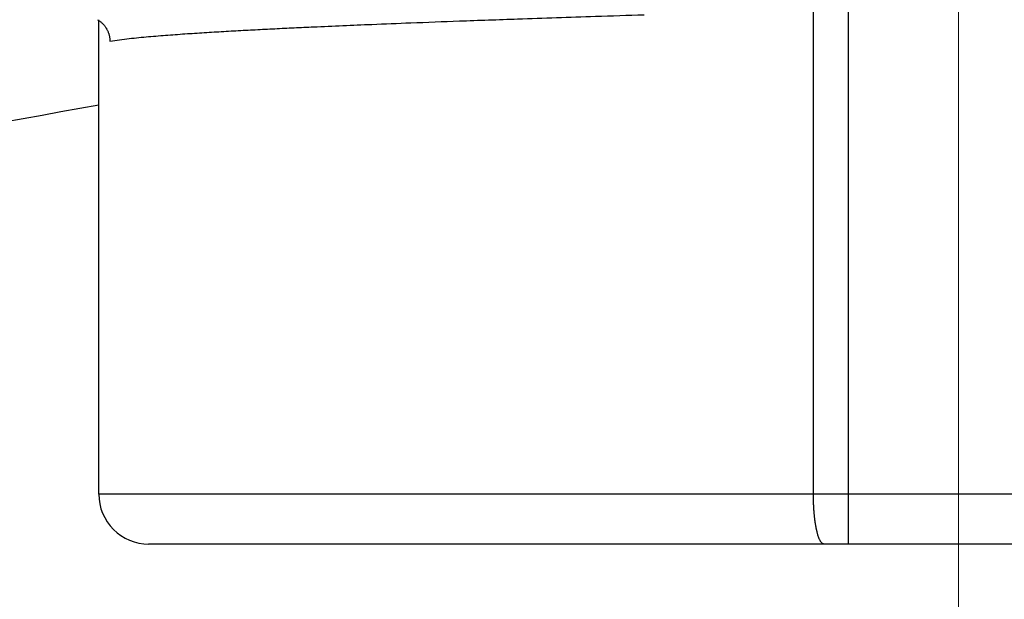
# Model space of a CAD drawing. Header units: millimetres. Extents: x 0 to 1071, y 0 to 742.
# Tile 42 of 131: x 159.85 to 165.78, y 428.47 to 431.95. Entities that reach past the tile are written whole.
import ezdxf

# ---------------------------------------------------------------- set-up
doc = ezdxf.new("R2010")
doc.units = ezdxf.units.MM
doc.header["$LTSCALE"] = 0.454724
doc.linetypes.add('CENTER', pattern=[50.8, 31.75, -6.35, 6.35, -6.35])
doc.layers.add('NoLayerName_001', color=7, linetype='Continuous')

msp = doc.modelspace()

# ---------------------------------------------------------------- linework, layer by layer
at = {"layer": 'NoLayerName_001', "color": 4, "linetype": 'CENTER', "lineweight": 13}
msp.add_line((165.5, 426.875), (165.5, 446.875), dxfattribs=at)
at = {"layer": 'NoLayerName_001', "color": 60, "linetype": 'Continuous', "lineweight": 25}
for p, q in [((164.6263, 429.0999), (164.6263, 439.7162)), ((164.8371, 428.7999), (164.8371, 439.7114)), ((160.3252, 429.0999), (160.3252, 431.9548)), ((171.2252, 429.0999), (160.3252, 429.0999)), ((170.9252, 428.7999), (160.6252, 428.7999))]:
    msp.add_line(p, q, dxfattribs=at)
at = {"layer": 'NoLayerName_001', "color": 7, "linetype": 'Continuous', "lineweight": 25}
msp.add_arc((150, 487.5), 57, 272.99416, 280.43639, dxfattribs=at)
at = {"layer": 'NoLayerName_001', "color": 60, "linetype": 'Continuous', "lineweight": 25}
msp.add_arc((160.6252, 429.0999), 0.3, 180, 270.00012, dxfattribs=at)
for points, knots in [([(160.3923, 431.8249), (160.4116, 431.8279), (160.45, 431.8345), (160.5082, 431.8413), (160.5664, 431.8475), (160.6247, 431.853), (160.683, 431.858), (160.7413, 431.8625), (160.7997, 431.8668), (160.8581, 431.8709), (160.9165, 431.8747), (160.9749, 431.8784), (161.0334, 431.8819), (161.0918, 431.8853), (161.1697, 431.8897), (161.2671, 431.8949), (161.3841, 431.9008), (161.501, 431.9064), (161.6374, 431.9127), (161.7934, 431.9196), (161.9883, 431.9277), (162.2222, 431.937), (162.5147, 431.9479), (162.8852, 431.961), (163.2557, 431.9735), (163.5092, 431.9816), (163.6067, 431.9847)], [0, 0, 0, 0, 0.058532, 0.117068, 0.175599, 0.234131, 0.292665, 0.351203, 0.40974, 0.468275, 0.526807, 0.585339, 0.643871, 0.702403, 0.760934, 0.877999, 0.995065, 1.11213, 1.229195, 1.404792, 1.580389, 1.814518, 2.10718, 2.458374, 2.926632, 3.219294, 3.219294, 3.219294, 3.219294]), ([(160.3182, 431.9548), (160.3204, 431.9535), (160.3248, 431.9508), (160.3312, 431.9463), (160.3374, 431.9415), (160.3433, 431.9364), (160.3489, 431.931), (160.3543, 431.9253), (160.3594, 431.9193), (160.3641, 431.913), (160.3685, 431.9065), (160.3726, 431.8998), (160.3763, 431.8928), (160.3796, 431.8857), (160.3826, 431.8784), (160.3852, 431.871), (160.3873, 431.8634), (160.3891, 431.8558), (160.3905, 431.8481), (160.3915, 431.8404), (160.3922, 431.8326), (160.3922, 431.8275), (160.3923, 431.8249)], [0, 0, 0, 0, 0.0077532, 0.0155314, 0.0233322, 0.0311523, 0.0389881, 0.046836, 0.0546921, 0.0625532, 0.0704162, 0.0782791, 0.0861408, 0.094001, 0.1018584, 0.1097108, 0.1175555, 0.1253889, 0.1332077, 0.141008, 0.1487865, 0.1565399, 0.1565399, 0.1565399, 0.1565399]), ([(164.6293, 429.008), (164.6292, 429.01), (164.629, 429.0138), (164.6286, 429.0195), (164.6283, 429.0252), (164.628, 429.031), (164.6277, 429.0367), (164.6275, 429.0425), (164.6273, 429.0482), (164.6271, 429.054), (164.6269, 429.0597), (164.6267, 429.0654), (164.6266, 429.0712), (164.6265, 429.0769), (164.6264, 429.0827), (164.6263, 429.0884), (164.6263, 429.0942), (164.6263, 429.098), (164.6263, 429.0999)], [0, 0, 0, 0, 0.00574695, 0.01149394, 0.01724097, 0.02298804, 0.02873515, 0.03448226, 0.04022938, 0.04597648, 0.05172356, 0.0574706, 0.0632176, 0.06896455, 0.07471142, 0.08045821, 0.0862049, 0.09195146, 0.09195146, 0.09195146, 0.09195146]), ([(164.6895, 428.7999), (164.6877, 428.8003), (164.6837, 428.8007), (164.6788, 428.8042), (164.6746, 428.8082), (164.6711, 428.8128), (164.6681, 428.8177), (164.6653, 428.8227), (164.6628, 428.8279), (164.6605, 428.8332), (164.6584, 428.8386), (164.6565, 428.844), (164.6547, 428.8495), (164.653, 428.855), (164.6514, 428.8605), (164.6499, 428.866), (164.6485, 428.8716), (164.6472, 428.8772), (164.6459, 428.8828), (164.6447, 428.8884), (164.6435, 428.8941), (164.6424, 428.8997), (164.6414, 428.9053), (164.6404, 428.911), (164.6395, 428.9167), (164.6386, 428.9224), (164.6377, 428.928), (164.6369, 428.9337), (164.6361, 428.9394), (164.6354, 428.9451), (164.6347, 428.9508), (164.634, 428.9565), (164.6334, 428.9622), (164.6327, 428.968), (164.6322, 428.9737), (164.6316, 428.9794), (164.6311, 428.9851), (164.6306, 428.9908), (164.6302, 428.9966), (164.6297, 429.0023), (164.6295, 429.0061), (164.6293, 429.008)], [0, 0, 0, 0, 0.0057318, 0.0116722, 0.0175311, 0.0232493, 0.0289872, 0.0347483, 0.0405043, 0.0462552, 0.0520066, 0.0577603, 0.0635149, 0.0692673, 0.0750173, 0.0807658, 0.0865136, 0.0922612, 0.0980087, 0.1037562, 0.1095034, 0.1152506, 0.120998, 0.1267455, 0.1324933, 0.1382412, 0.1439892, 0.1497371, 0.1554846, 0.161232, 0.1669792, 0.1727263, 0.1784734, 0.1842204, 0.1899675, 0.1957145, 0.2014615, 0.2072085, 0.2129554, 0.2187023, 0.2244492, 0.2244492, 0.2244492, 0.2244492])]:
    msp.add_open_spline(points, degree=3, knots=knots, dxfattribs=at)

doc.saveas('drawing.dxf')
